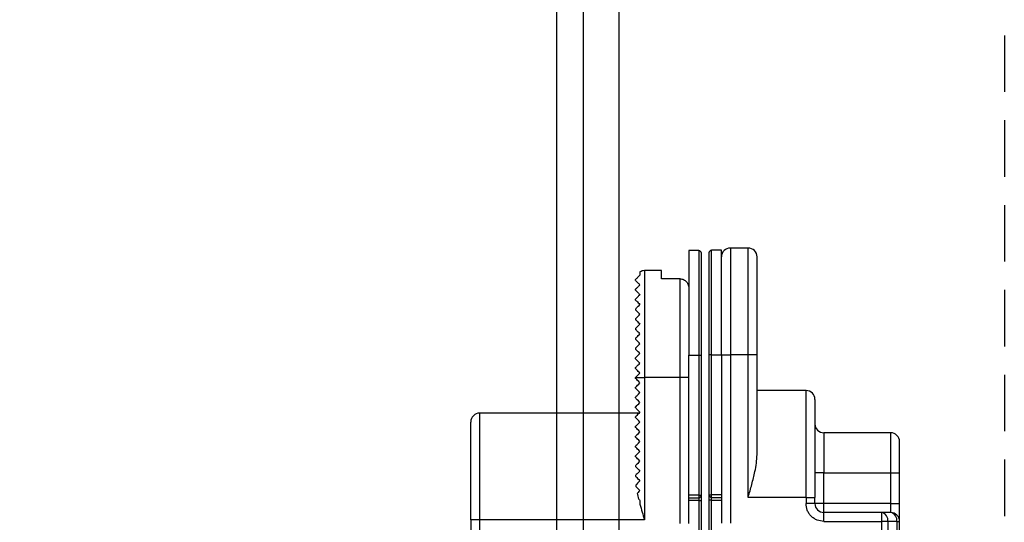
# Model space of a CAD drawing. Header units: millimetres. Extents: x -1562 to 173672, y 658 to 5957.
# Tile 8 of 44: x 2234 to 2344, y 3757 to 3813. Entities that reach past the tile are written whole.
import ezdxf

# ---------------------------------------------------------------- set-up
doc = ezdxf.new("R2010")
doc.units = ezdxf.units.MM
doc.linetypes.add('NASCOSTA', pattern=[9.525, 6.35, -3.175])
for name, color, linetype in [('arancio', 40, 'Continuous'), ('blu', 5, 'Continuous'), ('nero', 7, 'Continuous')]:
    doc.layers.add(name, color=color, linetype=linetype)

# ---------------------------------------------------------------- blocks, each defined once
blk = doc.blocks.new('A$C05860188')
at = {"layer": 'arancio'}
for p, q in [((26.6, 109.71), (25.5, 109.71)), ((25.5, 109.71), (25.5, 97.96)), ((26.6, 109.71), (26.6, 97.96)), ((29.15, 109.75), (28.05, 109.75)), ((28.05, 98), (28.05, 109.75)), ((29.15, 98), (29.15, 109.75)), ((32.15, 110), (30.15, 110)), ((30.15, 110), (30.15, 98)), ((32.15, 98), (32.15, 110)), ((20, 107.33), (20, 106.96)), ((22.4, 107.46), (20.5, 107.46)), ((20.5, 107.46), (20.5, 95.46)), ((22.4, 106.55), (22.4, 107.46)), ((24.5, 106.55), (22.4, 106.55)), ((24.5, 95.46), (24.5, 106.55)), ((19.5, 105.26), (19.5, 105.36)), ((19.5, 104.16), (19.5, 104.26)), ((19.5, 103.16), (19.5, 103.06)), ((19.5, 102.06), (19.5, 101.96)), ((19.5, 100.96), (19.5, 100.86)), ((19.5, 99.86), (19.5, 99.76)), ((19.5, 98.76), (19.5, 98.66)), ((19.5, 97.56), (19.5, 97.66)), ((25.5, 82.26), (25.5, 97.96)), ((25.5, 97.96), (26.6, 97.96)), ((26.6, 97.96), (26.9, 97.96)), ((26.6, 97.96), (26.6, 82.26)), ((26.9, 82.26), (26.9, 97.96)), ((28.05, 98), (27.75, 98)), ((27.75, 98), (27.75, 82.3)), ((28.05, 98), (29.15, 98)), ((28.05, 82.3), (28.05, 98)), ((29.15, 98), (29.15, 82.3)), ((29.15, 98), (30.15, 98)), ((30.15, 98), (30.15, 79.1)), ((32.15, 98), (30.15, 98)), ((32.15, 82), (32.15, 98)), ((33.15, 98), (32.15, 98)), ((33.15, 86.8), (33.15, 98)), ((19.5, 96.46), (19.5, 96.56)), ((19.5, 95.46), (20.5, 95.46)), ((19.5, 95.36), (19.5, 95.46)), ((19.5, 95.46), (19.5, 95.46)), ((19.51, 95.35), (19.5, 95.36)), ((19.56, 95.3), (19.51, 95.35)), ((19.63, 95.23), (19.56, 95.3)), ((19.73, 95.13), (19.63, 95.23)), ((19.86, 95.01), (19.73, 95.13)), ((20.5, 95.46), (20.5, 79.46)), ((24.5, 95.46), (20.5, 95.46)), ((25.5, 95.46), (24.5, 95.46)), ((24.5, 79.06), (24.5, 95.46)), ((19.5, 94.36), (19.51, 94.38)), ((19.5, 94.26), (19.5, 94.36)), ((19.52, 94.24), (19.5, 94.26)), ((19.51, 94.38), (19.56, 94.42)), ((19.59, 94.18), (19.52, 94.24)), ((19.56, 94.42), (19.63, 94.5)), ((19.69, 94.07), (19.59, 94.18)), ((19.63, 94.5), (19.73, 94.6)), ((19.83, 93.93), (19.69, 94.07)), ((19.73, 94.6), (19.86, 94.72)), ((20, 94.86), (19.86, 95.01)), ((19.86, 94.72), (20, 94.86)), ((38.65, 94), (33.15, 94)), ((38.65, 82), (38.65, 94)), ((19.5, 93.26), (19.52, 93.28)), ((19.5, 93.16), (19.5, 93.26)), ((19.52, 93.14), (19.5, 93.16)), ((19.52, 93.28), (19.59, 93.35)), ((19.59, 93.08), (19.52, 93.14)), ((19.59, 93.35), (19.69, 93.45)), ((19.69, 92.97), (19.59, 93.08)), ((19.69, 93.45), (19.83, 93.59)), ((19.83, 92.83), (19.69, 92.97)), ((20, 93.76), (19.83, 93.93)), ((19.83, 93.59), (20, 93.76)), ((19.5, 92.16), (19.51, 92.18)), ((19.5, 92.06), (19.5, 92.16)), ((19.52, 92.04), (19.5, 92.06)), ((19.51, 92.18), (19.56, 92.22)), ((19.59, 91.98), (19.52, 92.04)), ((19.56, 92.22), (19.63, 92.3)), ((19.69, 91.87), (19.59, 91.98)), ((19.63, 92.3), (19.73, 92.4)), ((19.83, 91.73), (19.69, 91.87)), ((19.73, 92.4), (19.86, 92.52)), ((20, 92.66), (19.83, 92.83)), ((19.86, 92.52), (20, 92.66)), ((19.9, 91.46), (2, 91.46)), ((2, 79.46), (2, 91.46)), ((19.51, 91.08), (19.5, 91.06)), ((19.5, 90.96), (19.5, 91.06)), ((19.51, 90.95), (19.5, 90.96)), ((19.56, 91.12), (19.51, 91.08)), ((19.56, 90.9), (19.51, 90.95)), ((19.63, 91.2), (19.56, 91.12)), ((19.63, 90.83), (19.56, 90.9)), ((19.73, 91.3), (19.63, 91.2)), ((19.73, 90.73), (19.63, 90.83)), ((19.86, 91.42), (19.73, 91.3)), ((19.86, 90.61), (19.73, 90.73)), ((20, 91.56), (19.83, 91.73)), ((20, 91.56), (19.86, 91.42)), ((19.5, 89.96), (19.51, 89.98)), ((19.5, 89.86), (19.5, 89.96)), ((19.51, 89.85), (19.5, 89.86)), ((19.51, 89.98), (19.56, 90.02)), ((19.56, 89.8), (19.51, 89.85)), ((19.56, 90.02), (19.63, 90.1)), ((19.63, 89.73), (19.56, 89.8)), ((19.63, 90.1), (19.73, 90.2)), ((19.73, 89.63), (19.63, 89.73)), ((19.73, 90.2), (19.86, 90.32)), ((19.86, 89.51), (19.73, 89.63)), ((20, 90.46), (19.86, 90.61)), ((19.86, 90.32), (20, 90.46)), ((19.5, 88.86), (19.52, 88.88)), ((19.5, 88.76), (19.5, 88.86)), ((19.51, 88.75), (19.5, 88.76)), ((19.56, 88.7), (19.51, 88.75)), ((19.52, 88.88), (19.59, 88.95)), ((19.63, 88.63), (19.56, 88.7)), ((19.59, 88.95), (19.69, 89.05)), ((19.73, 88.53), (19.63, 88.63)), ((19.69, 89.05), (19.83, 89.19)), ((19.86, 88.41), (19.73, 88.53)), ((19.83, 89.19), (20, 89.36)), ((20, 89.36), (19.86, 89.51)), ((48.15, 89.25), (40.65, 89.25)), ((40.65, 89.25), (40.65, 84.75)), ((48.15, 89.25), (48.15, 84.75)), ((19.5, 87.76), (19.52, 87.78)), ((19.5, 87.66), (19.5, 87.76)), ((19.51, 87.65), (19.5, 87.66)), ((19.56, 87.6), (19.51, 87.65)), ((19.52, 87.78), (19.59, 87.85)), ((19.63, 87.53), (19.56, 87.6)), ((19.59, 87.85), (19.69, 87.95)), ((19.73, 87.43), (19.63, 87.53)), ((19.69, 87.95), (19.83, 88.09)), ((19.86, 87.31), (19.73, 87.43)), ((19.83, 88.09), (20, 88.26)), ((20, 88.26), (19.86, 88.41)), ((19.5, 86.66), (19.51, 86.68)), ((19.5, 86.56), (19.5, 86.66)), ((19.51, 86.55), (19.5, 86.56)), ((19.51, 86.68), (19.56, 86.72)), ((19.56, 86.5), (19.51, 86.55)), ((19.56, 86.72), (19.63, 86.8)), ((19.63, 86.43), (19.56, 86.5)), ((19.63, 86.8), (19.73, 86.9)), ((19.73, 86.33), (19.63, 86.43)), ((19.73, 86.9), (19.86, 87.02)), ((19.86, 86.21), (19.73, 86.33)), ((20, 87.16), (19.86, 87.31)), ((19.86, 87.02), (20, 87.16)), ((19.5, 85.56), (19.52, 85.58)), ((19.5, 85.56), (19.5, 85.46)), ((19.5, 85.46), (19.51, 85.45)), ((19.51, 85.45), (19.56, 85.4)), ((19.52, 85.58), (19.59, 85.65)), ((19.56, 85.4), (19.63, 85.33)), ((19.59, 85.65), (19.69, 85.75)), ((19.63, 85.33), (19.73, 85.23)), ((19.69, 85.75), (19.83, 85.89)), ((19.73, 85.23), (19.86, 85.11)), ((19.83, 85.89), (20, 86.06)), ((20, 86.06), (19.86, 86.21)), ((19.52, 84.48), (19.5, 84.46)), ((19.5, 84.46), (19.5, 84.36)), ((19.5, 84.36), (19.51, 84.35)), ((19.51, 84.35), (19.56, 84.3)), ((19.59, 84.55), (19.52, 84.48)), ((19.56, 84.3), (19.63, 84.23)), ((19.69, 84.65), (19.59, 84.55)), ((19.63, 84.23), (19.73, 84.13)), ((19.83, 84.79), (19.69, 84.65)), ((19.73, 84.13), (19.86, 84.01)), ((20, 84.96), (19.83, 84.79)), ((19.86, 85.11), (20, 84.96)), ((40.65, 84.75), (39.65, 84.75)), ((40.65, 81.3), (40.65, 84.75)), ((40.65, 84.75), (48.15, 84.75)), ((48.15, 84.75), (49.15, 84.75)), ((48.15, 84.75), (48.15, 81.3)), ((49.15, 81.3), (49.15, 84.75)), ((19.63, 83.49), (19.56, 83.42)), ((19.59, 83.17), (19.69, 83.07)), ((19.73, 83.59), (19.63, 83.49)), ((19.69, 83.07), (19.83, 82.93)), ((19.85, 83.72), (19.73, 83.59)), ((20, 83.86), (19.85, 83.72)), ((19.86, 84.01), (20, 83.86)), ((19.8, 82.56), (19.71, 82.47)), ((19.89, 82.66), (19.8, 82.56)), ((19.83, 82.93), (20, 82.76)), ((20, 82.76), (19.89, 82.66)), ((26.6, 82.26), (25.5, 82.26)), ((25.5, 81.96), (25.5, 82.26)), ((25.5, 81.96), (26.6, 81.96)), ((25.5, 79.06), (25.5, 81.96)), ((26.6, 82.26), (26.6, 81.96)), ((26.6, 82.26), (26.9, 82.26)), ((26.6, 81.96), (26.6, 81.66)), ((27.75, 82.3), (28.05, 82.3)), ((29.15, 82.3), (28.05, 82.3)), ((28.05, 82), (28.05, 82.3)), ((28.05, 82), (29.15, 82)), ((28.05, 81.7), (28.05, 82)), ((29.15, 82.3), (29.15, 82)), ((29.15, 82), (29.15, 79.1)), ((38.65, 82), (32.15, 82)), ((38.65, 82), (38.65, 81.3)), ((38.65, 82), (39.65, 82)), ((39.65, 81.3), (39.65, 82)), ((19.86, 81.8), (19.91, 81.76)), ((19.91, 81.76), (19.95, 81.71)), ((19.95, 81.71), (20, 81.66)), ((20, 81.66), (20, 81.25)), ((26.6, 81.66), (25.5, 81.66)), ((26.6, 81.66), (26.9, 81.66)), ((26.6, 81.66), (26.6, 75.76)), ((26.9, 75.76), (26.9, 81.66)), ((28.05, 81.7), (27.75, 81.7)), ((27.75, 81.7), (27.75, 75.8)), ((28.05, 81.7), (29.15, 81.7)), ((28.05, 75.8), (28.05, 81.7)), ((39.65, 81.3), (38.65, 81.3)), ((40.65, 81.3), (39.65, 81.3)), ((40.65, 80.3), (40.65, 81.3)), ((48.15, 81.3), (40.65, 81.3)), ((48.15, 81.3), (48.15, 80.3)), ((48.15, 81.3), (49.15, 81.3)), ((40.65, 79.3), (40.65, 80.3)), ((47.13, 80.3), (40.65, 80.3)), ((47.13, 80.3), (47.13, 79.3)), ((48.15, 80.3), (47.13, 80.3)), ((2, 79.46), (1, 79.46)), ((1, 79.46), (1, 30.46)), ((2, 30.46), (2, 79.46)), ((20.5, 79.46), (2, 79.46)), ((40.65, 79.3), (47.13, 79.3)), ((47.13, 79.3), (47.13, 30.7)), ((47.84, 79.3), (47.13, 79.3)), ((47.84, 79.3), (47.84, 30.7)), ((48.85, 79.3), (47.84, 79.3)), ((48.85, 79.3), (48.85, 30.7)), ((48.85, 79.3), (49.15, 79.3)), ((49.15, 30.7), (49.15, 79.3))]:
    blk.add_line(p, q, dxfattribs=at)
for centre, radius, start, end in [((26.6, 109.41), 0.3, 0, 90), ((28.05, 109.45), 0.3, 90, 180), ((30.15, 109), 1, 90, 180), ((32.15, 109), 1, 0, 90), ((20.5, 106.46), 1, 90, 120), ((38.65, 93), 1, 0, 90), ((2, 90.46), 1, 90, 180), ((40.65, 90.25), 1, 180, 270), ((48.15, 88.25), 1, 0, 90), ((26.6, 82.26), 0.3, 270, 0), ((28.05, 82.3), 0.3, 180, 270), ((40.65, 81.3), 1, 180, 270), ((46.96, 79.42), 0.893, 351.9506, 78.5782), ((47.97, 79.42), 0.893, 351.9506, 78.5782), ((48.15, 79.3), 1, 0, 90)]:
    blk.add_arc(centre, radius, start, end, dxfattribs=at)
for points, knots in [([(26.9, 97.96), (26.9, 98.43), (26.9, 99.37), (26.9, 100.79), (26.9, 102.09), (26.9, 103.24), (26.9, 104.25), (26.9, 105.19), (26.9, 106.07), (26.9, 106.87), (26.9, 107.56), (26.9, 108.15), (26.9, 108.67), (26.9, 109.09), (26.9, 109.36), (26.9, 109.4), (26.9, 109.41)], [0, 0, 0, 0, 0.077623, 0.157654, 0.239951, 0.304264, 0.368607, 0.434288, 0.5, 0.565682, 0.631393, 0.695706, 0.760049, 0.84232, 0.922357, 1, 1, 1, 1]), ([(27.75, 109.45), (27.75, 109.43), (27.75, 109.4), (27.75, 109.13), (27.75, 108.71), (27.75, 108.18), (27.75, 107.6), (27.75, 106.9), (27.75, 106.11), (27.75, 105.23), (27.75, 104.28), (27.75, 103.28), (27.75, 102.12), (27.75, 100.83), (27.75, 99.41), (27.75, 98.47), (27.75, 98)], [0, 0, 0, 0, 0.077617, 0.157654, 0.239951, 0.304264, 0.368607, 0.434288, 0.5, 0.565682, 0.631393, 0.695706, 0.760049, 0.84232, 0.922364, 1, 1, 1, 1]), ([(33.15, 98), (33.15, 98.45), (33.15, 99.36), (33.15, 100.72), (33.15, 101.96), (33.15, 103.07), (33.15, 104.04), (33.15, 104.95), (33.15, 105.79), (33.15, 106.55), (33.15, 107.22), (33.15, 107.78), (33.15, 108.29), (33.15, 108.69), (33.15, 108.95), (33.15, 108.98), (33.15, 109)], [0, 0, 0, 0, 0.0776366, 0.1576804, 0.2399513, 0.3042943, 0.3686068, 0.4343191, 0.5, 0.5657121, 0.6313931, 0.6957361, 0.7600486, 0.8423467, 0.9223839, 1, 1, 1, 1]), ([(20, 106.96), (19.96, 106.93), (19.92, 106.89), (19.85, 106.81), (19.83, 106.79), (19.77, 106.73), (19.75, 106.71), (19.68, 106.64), (19.65, 106.62), (19.61, 106.57), (19.59, 106.56), (19.56, 106.52), (19.54, 106.51), (19.52, 106.49), (19.52, 106.48), (19.5, 106.47), (19.5, 106.46), (19.5, 106.46), (19.5, 106.46), (19.5, 106.46)], [0, 0, 0, 0, 0.0625, 0.0625, 0.09375, 0.09375, 0.125, 0.125, 0.1875, 0.1875, 0.25, 0.25, 0.375, 0.375, 0.5, 0.5, 0.75, 0.75, 1, 1, 1, 1]), ([(19.5, 106.36), (19.5, 106.38), (19.5, 106.4), (19.5, 106.43), (19.5, 106.45), (19.5, 106.46), (19.5, 106.46), (19.5, 106.46)], [0, 0, 0, 0, 0.200146, 0.400073, 0.599927, 0.799854, 1, 1, 1, 1]), ([(19.5, 106.36), (19.5, 106.36), (19.52, 106.35), (19.62, 106.24), (19.67, 106.19), (19.81, 106.06), (19.89, 105.97), (20, 105.86)], [0, 0, 0, 0, 0.5, 0.5, 0.75, 0.75, 1, 1, 1, 1]), ([(24.5, 106.55), (24.64, 106.55), (24.77, 106.51), (25.02, 106.4), (25.13, 106.31), (25.31, 106.11), (25.38, 105.99), (25.48, 105.73), (25.5, 105.59), (25.5, 105.45)], [0, 0, 0, 0, 0.25, 0.25, 0.5, 0.5, 0.75, 0.75, 1, 1, 1, 1]), ([(19.5, 105.36), (19.5, 105.36), (19.5, 105.37), (19.53, 105.39), (19.54, 105.41), (19.6, 105.46), (19.62, 105.48), (19.68, 105.54), (19.71, 105.58), (19.79, 105.66), (19.84, 105.7), (19.92, 105.78), (19.96, 105.82), (20, 105.86)], [0, 0, 0, 0, 0.25, 0.25, 0.5, 0.5, 0.625, 0.625, 0.75, 0.75, 0.875, 0.875, 1, 1, 1, 1]), ([(19.5, 105.26), (19.5, 105.26), (19.51, 105.25), (19.56, 105.2), (19.59, 105.17), (19.68, 105.09), (19.73, 105.03), (19.85, 104.91), (19.92, 104.84), (20, 104.76)], [0, 0, 0, 0, 0.25, 0.25, 0.5, 0.5, 0.75, 0.75, 1, 1, 1, 1]), ([(19.5, 104.26), (19.5, 104.26), (19.51, 104.27), (19.54, 104.3), (19.56, 104.33), (19.65, 104.41), (19.71, 104.47), (19.85, 104.62), (19.93, 104.69), (20, 104.76)], [0, 0, 0, 0, 0.25, 0.25, 0.5, 0.5, 0.75, 0.75, 1, 1, 1, 1]), ([(19.5, 104.16), (19.5, 104.16), (19.52, 104.15), (19.57, 104.1), (19.6, 104.06), (19.73, 103.93), (19.85, 103.81), (20, 103.66)], [0, 0, 0, 0, 0.25, 0.25, 0.5, 0.5, 1, 1, 1, 1]), ([(19.5, 103.16), (19.5, 103.16), (19.51, 103.17), (19.54, 103.21), (19.58, 103.24), (19.67, 103.33), (19.73, 103.39), (19.86, 103.52), (19.93, 103.59), (20, 103.66)], [0, 0, 0, 0, 0.25, 0.25, 0.5, 0.5, 0.75, 0.75, 1, 1, 1, 1]), ([(19.5, 103.06), (19.5, 103.06), (19.52, 103.05), (19.57, 102.99), (19.6, 102.96), (19.74, 102.83), (19.86, 102.71), (20, 102.56)], [0, 0, 0, 0, 0.25, 0.25, 0.5, 0.5, 1, 1, 1, 1]), ([(19.5, 102.06), (19.5, 102.06), (19.51, 102.07), (19.55, 102.11), (19.59, 102.15), (19.68, 102.24), (19.74, 102.3), (19.86, 102.43), (19.93, 102.5), (20, 102.56)], [0, 0, 0, 0, 0.25, 0.25, 0.5, 0.5, 0.75, 0.75, 1, 1, 1, 1]), ([(19.5, 101.96), (19.5, 101.96), (19.52, 101.95), (19.57, 101.89), (19.61, 101.86), (19.74, 101.72), (19.86, 101.6), (20, 101.46)], [0, 0, 0, 0, 0.25, 0.25, 0.5, 0.5, 1, 1, 1, 1]), ([(19.5, 100.96), (19.5, 100.96), (19.51, 100.97), (19.56, 101.02), (19.59, 101.06), (19.69, 101.15), (19.74, 101.21), (19.87, 101.33), (19.93, 101.4), (20, 101.46)], [0, 0, 0, 0, 0.25, 0.25, 0.5, 0.5, 0.75, 0.75, 1, 1, 1, 1]), ([(20, 100.36), (19.86, 100.5), (19.75, 100.62), (19.61, 100.75), (19.57, 100.79), (19.52, 100.85), (19.5, 100.86), (19.5, 100.86)], [0, 0, 0, 0, 0.5, 0.5, 0.75, 0.75, 1, 1, 1, 1]), ([(19.5, 99.86), (19.5, 99.86), (19.51, 99.87), (19.56, 99.92), (19.6, 99.96), (19.69, 100.05), (19.75, 100.11), (19.87, 100.23), (19.93, 100.3), (20, 100.36)], [0, 0, 0, 0, 0.25, 0.25, 0.5, 0.5, 0.75, 0.75, 1, 1, 1, 1]), ([(20, 99.26), (19.86, 99.4), (19.75, 99.52), (19.61, 99.65), (19.57, 99.69), (19.52, 99.75), (19.5, 99.76), (19.5, 99.76)], [0, 0, 0, 0, 0.5, 0.5, 0.75, 0.75, 1, 1, 1, 1]), ([(19.5, 98.76), (19.5, 98.76), (19.51, 98.77), (19.56, 98.83), (19.6, 98.86), (19.7, 98.96), (19.75, 99.01), (19.87, 99.13), (19.93, 99.2), (20, 99.26)], [0, 0, 0, 0, 0.25, 0.25, 0.5, 0.5, 0.75, 0.75, 1, 1, 1, 1]), ([(20, 98.16), (19.93, 98.23), (19.87, 98.29), (19.76, 98.41), (19.7, 98.46), (19.56, 98.6), (19.5, 98.66), (19.5, 98.66)], [0, 0, 0, 0, 0.25, 0.25, 0.5, 0.5, 1, 1, 1, 1]), ([(19.5, 97.66), (19.5, 97.66), (19.51, 97.68), (19.57, 97.73), (19.6, 97.77), (19.7, 97.86), (19.75, 97.92), (19.87, 98.04), (19.93, 98.1), (20, 98.16)], [0, 0, 0, 0, 0.25, 0.25, 0.5, 0.5, 0.75, 0.75, 1, 1, 1, 1]), ([(20, 97.06), (19.93, 97.13), (19.87, 97.19), (19.76, 97.31), (19.7, 97.36), (19.56, 97.5), (19.5, 97.56), (19.5, 97.56)], [0, 0, 0, 0, 0.25, 0.25, 0.5, 0.5, 1, 1, 1, 1]), ([(19.5, 96.56), (19.5, 96.56), (19.51, 96.58), (19.57, 96.63), (19.61, 96.67), (19.75, 96.81), (19.87, 96.93), (20, 97.06)], [0, 0, 0, 0, 0.25, 0.25, 0.5, 0.5, 1, 1, 1, 1]), ([(20, 95.96), (19.93, 96.03), (19.87, 96.09), (19.76, 96.21), (19.7, 96.26), (19.56, 96.4), (19.5, 96.46), (19.5, 96.46)], [0, 0, 0, 0, 0.25, 0.25, 0.5, 0.5, 1, 1, 1, 1]), ([(19.5, 95.46), (19.5, 95.46), (19.56, 95.52), (19.75, 95.71), (19.87, 95.83), (20, 95.96)], [0, 0, 0, 0, 0.5, 0.5, 1, 1, 1, 1]), ([(39.65, 93), (39.65, 92.98), (39.65, 92.95), (39.65, 92.69), (39.65, 92.29), (39.65, 91.78), (39.65, 91.22), (39.65, 90.55), (39.65, 89.79), (39.65, 88.95), (39.65, 88.04), (39.65, 87.07), (39.65, 85.96), (39.65, 84.72), (39.65, 83.36), (39.65, 82.45), (39.65, 82)], [0, 0, 0, 0, 0.077616, 0.157653, 0.239951, 0.304264, 0.368607, 0.434288, 0.5, 0.565681, 0.631393, 0.695706, 0.760049, 0.84232, 0.922363, 1, 1, 1, 1]), ([(1, 79.46), (1, 82.38), (1, 85.18), (1, 89.3), (1, 90.46), (1, 90.46)], [0, 0, 0, 0, 0.5, 0.5, 1, 1, 1, 1]), ([(49.15, 84.75), (49.15, 84.97), (49.15, 85.41), (49.15, 86.06), (49.15, 86.69), (49.15, 87.24), (49.15, 87.62), (49.15, 87.86), (49.15, 88.05), (49.15, 88.22), (49.15, 88.24), (49.15, 88.25)], [0, 0, 0, 0, 0.11996, 0.239966, 0.369892, 0.499914, 0.62984, 0.69458, 0.760033, 0.879968, 1, 1, 1, 1]), ([(32.15, 82), (32.15, 82.01), (32.29, 82.49), (32.57, 83.46), (32.89, 84.74), (33.1, 85.85), (33.13, 86.48), (33.15, 86.8)], [0, 0, 0, 0, 0.004342, 0.299342, 0.598704, 0.797833, 1, 1, 1, 1]), ([(26.9, 81.66), (26.9, 81.74), (26.9, 81.85), (26.9, 81.99), (26.9, 82.09), (26.9, 82.17), (26.9, 82.24), (26.9, 82.25), (26.9, 82.26)], [0, 0, 0, 0, 0.239443, 0.369436, 0.5, 0.629994, 0.760558, 1, 1, 1, 1]), ([(27.75, 82.3), (27.75, 82.29), (27.75, 82.28), (27.75, 82.2), (27.75, 82.13), (27.75, 82.03), (27.75, 81.89), (27.75, 81.78), (27.75, 81.7)], [0, 0, 0, 0, 0.239442, 0.369436, 0.5, 0.629994, 0.760557, 1, 1, 1, 1]), ([(40.65, 79.3), (40.4, 79.33), (40.01, 79.37), (39.54, 79.62), (39.22, 79.88), (38.96, 80.19), (38.72, 80.66), (38.67, 81.05), (38.65, 81.3)], [0, 0, 0, 0, 0.2394431, 0.3696357, 0.5, 0.6301928, 0.7605569, 1, 1, 1, 1]), ([(49.15, 79.3), (49.15, 79.33), (49.15, 79.37), (49.15, 79.62), (49.15, 79.88), (49.15, 80.19), (49.15, 80.66), (49.15, 81.05), (49.15, 81.3)], [0, 0, 0, 0, 0.2394425, 0.3696357, 0.5, 0.6301925, 0.7605568, 1, 1, 1, 1])]:
    blk.add_open_spline(points, degree=3, knots=knots, dxfattribs=at)
for points in [[(19.59, 83.17), (19.58, 83.26), (19.57, 83.34), (19.56, 83.42)], [(19.86, 81.8), (19.81, 82.03), (19.76, 82.25), (19.71, 82.47)], [(20, 81.25), (20.16, 80.65), (20.33, 80.06), (20.5, 79.46)]]:
    blk.add_open_spline(points, degree=3, dxfattribs=at)

msp = doc.modelspace()

# ---------------------------------------------------------------- linework, layer by layer
at = {"layer": 'arancio', "linetype": 'NASCOSTA'}
msp.add_lwpolyline([(1459.9, 3954.5), (2344.5, 3954.5), (2344.5, 1811.2), (1459.9, 1811.2)], close=True, dxfattribs=at)
at = {"layer": 'nero'}
for points in [[(1503.2, 3910.7), (2301.2, 3910.7), (2301.2, 1811.2), (1503.2, 1811.2)], [(2297.2, 1811.2), (1507.2, 1811.2), (1507.2, 3906.7), (2297.2, 3906.7)], [(1510.2, 3903.7), (2294.2, 3903.7), (2294.2, 1816.2), (1510.2, 1816.2)]]:
    msp.add_lwpolyline(points, close=True, dxfattribs=at)

# ---------------------------------------------------------------- block references
at = {"layer": 'blu'}
msp.add_blockref('A$C05860188', (2283.58, 3677.75), dxfattribs=at)

doc.saveas('drawing.dxf')
